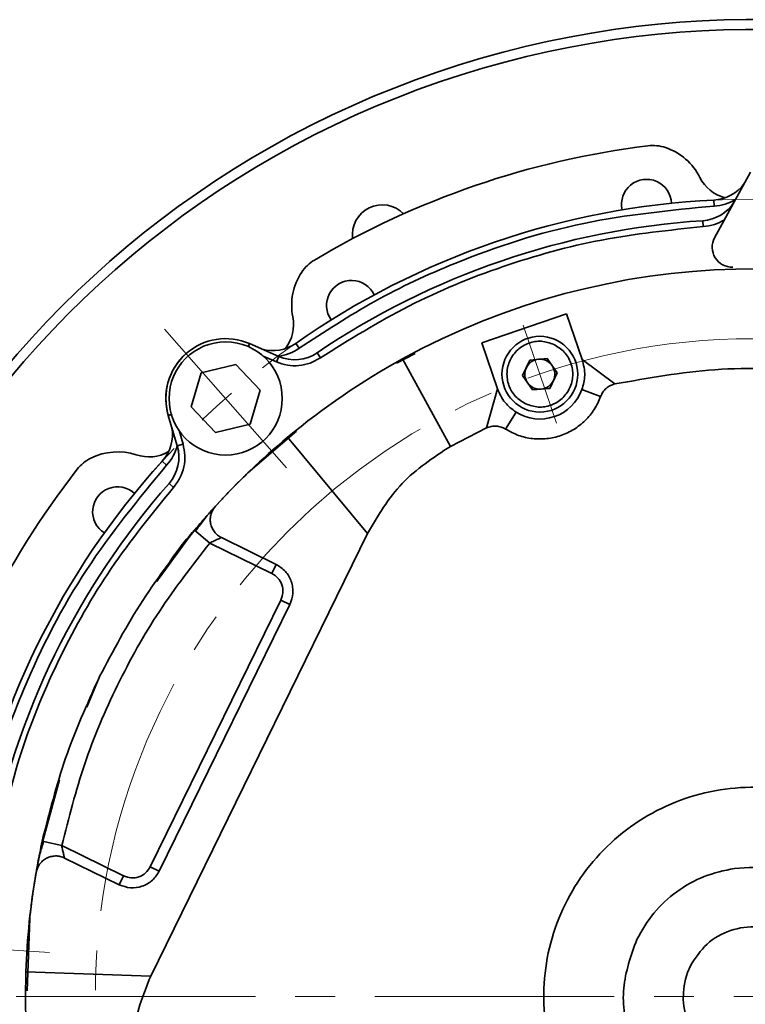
# Model space of a CAD drawing. Header units: millimetres. Extents: x -594 to 604, y -420 to 420.
# Tile 30 of 43: x 245 to 281, y 79 to 128. Entities that reach past the tile are written whole.
import ezdxf

# ---------------------------------------------------------------- set-up
doc = ezdxf.new("R2010")
doc.units = ezdxf.units.MM
doc.linetypes.add('点画线', pattern=[18, 12, -2, 2, -2])
doc.layers.add('中心线层', color=1, linetype='点画线', lineweight=18)
doc.layers.add('粗实线层', color=7, linetype='Continuous', lineweight=35)

msp = doc.modelspace()

# ---------------------------------------------------------------- linework, layer by layer
at = {"layer": '中心线层'}
for p, q in [((258.221, 105.669), (252.098, 112.611)), ((271.766, 107.901), (270.081, 112.819)), ((246.316, 81.355), (237.077, 81.934)), ((208.651, 79.141), (354.584, 79.141))]:
    msp.add_line(p, q, dxfattribs=at)
for radius in [40, 33]:
    msp.add_circle((281.618, 79.141), radius, dxfattribs=at)
at = {"layer": '粗实线层'}
for p, q in [((281.487, 120.498), (279.693, 117.205)), ((279.666, 118.793), (279.651, 119.092)), ((279.12, 117.76), (279.101, 118.059)), ((268.008, 111.928), (272.265, 113.387)), ((272.265, 113.387), (273.052, 111.089)), ((256.298, 111.743), (256.363, 111.892)), ((256.363, 111.892), (257.824, 111.253)), ((258.675, 111.907), (258.847, 111.661)), ((268.795, 109.631), (268.008, 111.928)), ((257.704, 110.979), (257.044, 111.266)), ((257.704, 110.979), (257.824, 111.253)), ((259.746, 111.43), (259.914, 111.182)), ((263.728, 110.918), (264.661, 111.394)), ((264.026, 111.122), (266.436, 106.741)), ((271.292, 111.144), (270.429, 111.071)), ((271.787, 110.433), (271.292, 111.144)), ((253.936, 110.431), (255.665, 110.846)), ((255.665, 110.846), (256.89, 109.557)), ((270.429, 111.071), (270.061, 110.287)), ((273.052, 111.089), (274.693, 109.87)), ((253.432, 108.726), (253.936, 110.431)), ((270.061, 110.287), (270.555, 109.576)), ((271.418, 109.649), (271.787, 110.433)), ((270.555, 109.576), (271.418, 109.649)), ((256.89, 109.557), (256.385, 107.851)), ((268.246, 107.662), (268.795, 109.631)), ((273.974, 109.239), (273.036, 109.584)), ((254.656, 107.436), (253.432, 108.726)), ((252.284, 108.295), (252.472, 108.35)), ((252.734, 106.766), (252.284, 108.295)), ((269.731, 108.452), (269.201, 107.604)), ((256.385, 107.851), (254.656, 107.436)), ((252.822, 107.529), (253.022, 106.85)), ((256.277, 105.411), (258.722, 107.504)), ((262.275, 102.377), (258.266, 107.193)), ((268.246, 107.662), (266.436, 106.741)), ((252.734, 106.766), (253.022, 106.85)), ((252.199, 105.799), (251.977, 106)), ((252.544, 104.683), (252.318, 104.881)), ((262.275, 102.377), (251.402, 80.174)), ((253.443, 102.345), (251.821, 100.123)), ((253.599, 102.533), (254.367, 101.892)), ((257.473, 100.371), (254.367, 101.892)), ((254.948, 102.164), (257.693, 100.82)), ((257.693, 100.82), (257.473, 100.371)), ((251.38, 85.655), (257.931, 99.033)), ((251.829, 85.435), (258.38, 98.813)), ((257.931, 99.033), (258.38, 98.813)), ((248.817, 95.146), (248.196, 93.664)), ((248.792, 95.101), (248.837, 95.193)), ((246.828, 90.007), (245.964, 86.892)), ((246.671, 89.46), (246.012, 87.17)), ((245.945, 86.858), (246.012, 87.17)), ((245.959, 86.931), (246.936, 86.718)), ((246.936, 86.718), (250.042, 85.197)), ((249.822, 84.748), (247.077, 86.092)), ((251.829, 85.435), (251.38, 85.655)), ((250.042, 85.197), (249.822, 84.748)), ((245.198, 79.423), (245.328, 83.052)), ((251.402, 80.174), (245.139, 80.388))]:
    msp.add_line(p, q, dxfattribs=at)
for centre, radius in [((270.924, 110.36), 1.9), ((255.161, 109.141), 2.84)]:
    msp.add_circle(centre, radius, dxfattribs=at)
for centre, radius, start, end in [((281.618, 79.141), 49, 25.9537, 191.7757), ((281.618, 79.141), 48.5, 25.9537, 191.8989), ((281.618, 79.141), 43, 97.0427, 120.7746), ((276.591, 119.831), 2, 71.5071, 97.0427), ((276.273, 118.883), 3, 26.7248, 71.5071), ((276.273, 118.883), 1.25, 2.1794, 193.138), ((280.739, 121.132), 2, 206.7248, 254.7424), ((279.553, 121.09), 2, 272.8179, 324.3992), ((281.618, 79.141), 40, 92.8179, 124.9995), ((279.553, 121.09), 2.3, 272.8179, 301.0692), ((263.018, 117.354), 1.5, 44.4744, 187.433), ((278.972, 120.055), 2, 273.6999, 328.1934), ((281.618, 79.141), 39, 93.6999, 124.1122), ((280.571, 116.726), 1, 151.4113, 271.5958), ((260.64, 114.367), 2, 120.7746, 146.3103), ((281.618, 79.141), 36.5, 9.0042, 118.8132), ((261.472, 113.813), 3, 146.3103, 191.0926), ((261.472, 113.813), 1.25, 24.6794, 215.638), ((256.565, 112.851), 2, 323.075, 11.0926), ((255.162, 109.142), 3, 66.4061, 196.4061), ((257.528, 113.545), 2, 254.1412, 304.9995), ((257.528, 113.545), 2.3, 276.9034, 304.9995), ((255.161, 109.141), 3, 131.3856, 198.306), ((258.624, 113.086), 2, 246.4061, 304.1122), ((281.618, 79.141), 36.5, 118.8132, 129.7756), ((270.924, 110.36), 0.75, 154.8302, 214.8302), ((270.924, 110.36), 0.75, 94.8302, 154.8302), ((270.924, 110.36), 0.75, 34.8302, 94.8302), ((270.924, 110.36), 0.75, 334.8302, 34.8302), ((270.924, 110.36), 0.75, 214.8302, 274.8302), ((270.924, 110.36), 0.75, 274.8302, 334.8302), ((270.924, 110.36), 2.25, 237.9844, 339.8329), ((250.495, 107.343), 2, 317.8179, 9.3992), ((281.618, 79.141), 36.5, 129.7756, 137.635), ((250.495, 107.343), 2.3, 317.8179, 346.0692), ((250.816, 106.201), 2, 318.6999, 16.4061), ((249.737, 103.464), 3, 71.7248, 116.5071), ((251.305, 108.212), 2, 251.7248, 299.7424), ((281.618, 79.141), 40, 137.8179, 169.9995), ((249.29, 104.359), 2, 116.5071, 142.0427), ((281.618, 79.141), 43, 142.0427, 165.7746), ((281.618, 79.141), 39, 138.6999, 169.1122), ((249.737, 103.464), 1.25, 47.1794, 238.138), ((281.618, 79.141), 36.5, 170.1824, 178.0417), ((281.618, 79.141), 3.5, 153.8163, 333.8163), ((281.618, 79.141), 3.5, 153.7474, 153.8163), ((281.618, 79.141), 36.5, 178.0417, 189.0042)]:
    msp.add_arc(centre, radius, start, end, dxfattribs=at)
for points, knots in [([(279.666, 118.793), (277.473, 118.58), (273.024, 118.147), (267.338, 116.309), (262.586, 114.103), (260.098, 112.479), (258.847, 111.661)], [0, 0, 0, 0, 6.596821, 13.38495, 17.809446, 22.290064, 22.290064, 22.290064, 22.290064]), ([(280.183, 118.104), (280.021, 118.015), (279.689, 117.833), (279.313, 117.785), (279.12, 117.76)], [0, 0, 0, 0, 0.548421, 1.126641, 1.126641, 1.126641, 1.126641]), ([(273.052, 111.089), (273.117, 110.827), (273.238, 110.331), (273.101, 109.823), (273.036, 109.584)], [0, 0, 0, 0, 0.808791, 1.530079, 1.530079, 1.530079, 1.530079]), ([(310.139, 92.512), (309.351, 94.007), (307.741, 97.062), (304.362, 101.139), (300.274, 104.723), (295.542, 107.575), (290.387, 109.564), (285.05, 110.597), (279.757, 110.766), (276.357, 110.164), (274.693, 109.87)], [0, 0, 0, 0, 5.061046, 10.345331, 15.789671, 21.317717, 26.845762, 32.290103, 37.574387, 42.635433, 42.635433, 42.635433, 42.635433]), ([(273.974, 109.239), (274.008, 109.316), (274.077, 109.468), (274.248, 109.653), (274.454, 109.799), (274.613, 109.846), (274.693, 109.87)], [0, 0, 0, 0, 0.2492343, 0.4981906, 0.7474162, 0.9963631, 0.9963631, 0.9963631, 0.9963631]), ([(269.731, 108.452), (269.533, 108.601), (269.113, 108.918), (268.905, 109.384), (268.795, 109.631)], [0, 0, 0, 0, 0.721289, 1.530079, 1.530079, 1.530079, 1.530079]), ([(268.246, 107.662), (268.324, 107.692), (268.479, 107.752), (268.731, 107.763), (268.98, 107.722), (269.127, 107.643), (269.201, 107.604)], [0, 0, 0, 0, 0.2492267, 0.4981901, 0.7474086, 0.9963631, 0.9963631, 0.9963631, 0.9963631]), ([(252.199, 105.799), (250.8, 104.098), (247.959, 100.646), (245.239, 95.325), (243.438, 90.405), (242.828, 87.498), (242.521, 86.035)], [0, 0, 0, 0, 6.596821, 13.38495, 17.809446, 22.290064, 22.290064, 22.290064, 22.290064]), ([(254.804, 103.905), (254.81, 103.911), (254.821, 103.924), (254.909, 104.018), (255.047, 104.167), (255.293, 104.425), (255.699, 104.846), (256.084, 105.222), (256.277, 105.411)], [0, 0, 0, 0, 0.259731, 0.526838, 0.794003, 1.053335, 1.579902, 2.106658, 2.106658, 2.106658, 2.106658]), ([(254.649, 103.736), (254.603, 103.679), (254.51, 103.563), (254.421, 103.35), (254.379, 103.114), (254.396, 102.873), (254.469, 102.646), (254.588, 102.448), (254.748, 102.279), (254.881, 102.203), (254.948, 102.164)], [0, 0, 0, 0, 0.216303, 0.442594, 0.679208, 0.926438, 1.15935, 1.389775, 1.621687, 1.853471, 1.853471, 1.853471, 1.853471]), ([(254.607, 103.689), (254.638, 103.724), (254.725, 103.82), (254.784, 103.884), (254.797, 103.898), (254.804, 103.905)], [0, 0, 0, 0, 0.0640632, 0.1795902, 0.2918927, 0.2918927, 0.2918927, 0.2918927]), ([(253.443, 102.345), (253.611, 102.546), (253.946, 102.948), (254.304, 103.354), (254.418, 103.48), (254.433, 103.496)], [0, 0, 0, 0, 0.707354, 1.41498, 1.518571, 1.518571, 1.518571, 1.518571]), ([(254.448, 103.515), (254.38, 103.437), (254.247, 103.285), (254.031, 103.016), (253.83, 102.748), (253.711, 102.573), (253.653, 102.488)], [0, 0, 0, 0, 0.352612, 0.687228, 1.002761, 1.29949, 1.29949, 1.29949, 1.29949]), ([(254.404, 103.465), (254.463, 103.531), (254.544, 103.621), (254.578, 103.658), (254.587, 103.668)], [0, 0, 0, 0, 0.2012645, 0.2734225, 0.2734225, 0.2734225, 0.2734225]), ([(253.796, 102.764), (253.788, 102.756), (252.978, 101.918), (252.338, 100.936), (251.704, 99.962)], [0, 0, 0, 0, 0.032543, 3.500448, 3.500448, 3.500448, 3.500448]), ([(254.367, 101.892), (254.438, 101.929), (254.58, 102.001), (254.745, 102.076), (254.849, 102.123), (254.906, 102.147), (254.942, 102.162), (254.946, 102.163), (254.948, 102.164)], [0, 0, 0, 0, 0.1725593, 0.3402783, 0.4266561, 0.5048942, 0.5761824, 0.6420887, 0.6420887, 0.6420887, 0.6420887]), ([(257.693, 100.82), (257.858, 100.715), (258.188, 100.504), (258.439, 100.058), (258.53, 99.671), (258.547, 99.273), (258.446, 98.995), (258.38, 98.813)], [0, 0, 0, 0, 0.587644, 1.174409, 1.482909, 1.781994, 2.35054, 2.35054, 2.35054, 2.35054]), ([(257.931, 99.033), (257.976, 99.157), (258.064, 99.406), (258.002, 99.805), (257.806, 100.158), (257.584, 100.3), (257.473, 100.371)], [0, 0, 0, 0, 0.391663, 0.783308, 1.174937, 1.566589, 1.566589, 1.566589, 1.566589]), ([(245.668, 85.455), (245.67, 85.469), (245.683, 85.543), (245.735, 85.829), (245.832, 86.339), (245.916, 86.732), (245.959, 86.931)], [0, 0, 0, 0, 0.106604, 0.571244, 1.032728, 1.504776, 1.504776, 1.504776, 1.504776]), ([(246.027, 86.917), (245.996, 86.819), (245.931, 86.618), (245.842, 86.294), (245.762, 85.959), (245.724, 85.761), (245.704, 85.659)], [0, 0, 0, 0, 0.296728, 0.612262, 0.946878, 1.29949, 1.29949, 1.29949, 1.29949]), ([(247.077, 86.092), (247.077, 86.094), (247.076, 86.098), (247.065, 86.135), (247.05, 86.196), (247.022, 86.307), (246.981, 86.483), (246.951, 86.639), (246.936, 86.718)], [0, 0, 0, 0, 0.0658987, 0.1371846, 0.2154252, 0.30181, 0.4695293, 0.642089, 0.642089, 0.642089, 0.642089]), ([(247.077, 86.092), (247.006, 86.121), (246.861, 86.181), (246.625, 86.203), (246.391, 86.172), (246.17, 86.088), (245.975, 85.955), (245.821, 85.785), (245.706, 85.587), (245.671, 85.44), (245.652, 85.364)], [0, 0, 0, 0, 0.231542, 0.473861, 0.707479, 0.939367, 1.18051, 1.406373, 1.622742, 1.853436, 1.853436, 1.853436, 1.853436]), ([(250.042, 85.197), (250.166, 85.153), (250.415, 85.064), (250.814, 85.127), (251.167, 85.322), (251.309, 85.544), (251.38, 85.655)], [0, 0, 0, 0, 0.391655, 0.783291, 1.174928, 1.566589, 1.566589, 1.566589, 1.566589]), ([(275.785, 82.009), (276.05, 82.464), (276.579, 83.375), (277.761, 84.443), (279.141, 85.238), (280.171, 85.462), (280.686, 85.574)], [0, 0, 0, 0, 1.574548, 3.149103, 4.723665, 6.298233, 6.298233, 6.298233, 6.298233]), ([(245.328, 83.052), (245.358, 83.319), (245.42, 83.855), (245.503, 84.434), (245.557, 84.786), (245.589, 84.987), (245.61, 85.114), (245.612, 85.13), (245.614, 85.138)], [0, 0, 0, 0, 0.526756, 1.053323, 1.312655, 1.57982, 1.846927, 2.106658, 2.106658, 2.106658, 2.106658]), ([(245.614, 85.138), (245.616, 85.149), (245.619, 85.169), (245.63, 85.24), (245.649, 85.344), (245.653, 85.368)], [0, 0, 0, 0, 0.0995895, 0.2020666, 0.2326647, 0.2326647, 0.2326647, 0.2326647]), ([(251.829, 85.435), (251.726, 85.272), (251.568, 85.022), (251.243, 84.791), (250.882, 84.626), (250.376, 84.55), (250.007, 84.682), (249.822, 84.748)], [0, 0, 0, 0, 0.56849, 0.86759, 1.176132, 1.762896, 2.350542, 2.350542, 2.350542, 2.350542]), ([(278.759, 73.303), (278.036, 73.766), (276.591, 74.692), (275.322, 76.99), (274.92, 79.584), (275.496, 81.2), (275.785, 82.009)], [0, 0, 0, 0, 2.548188, 5.096377, 7.644567, 10.192757, 10.192757, 10.192757, 10.192757])]:
    msp.add_open_spline(points, degree=3, knots=knots, dxfattribs=at)
for points in [[(279.12, 117.76), (277.416, 117.585), (274.007, 117.234), (269.046, 115.846), (264.276, 113.901), (261.368, 112.088), (259.914, 111.182)], [(271.625, 111.853), (271.419, 111.923), (271.007, 112.061), (270.348, 111.95), (269.784, 111.612), (269.391, 111.08), (269.232, 110.438), (269.332, 109.788), (269.667, 109.209), (270.037, 108.981), (270.222, 108.867)], [(270.222, 108.867), (270.428, 108.797), (270.84, 108.658), (271.499, 108.77), (272.063, 109.108), (272.456, 109.64), (272.615, 110.282), (272.515, 110.931), (272.18, 111.51), (271.81, 111.739), (271.625, 111.853)], [(259.914, 111.182), (259.746, 111.085), (259.411, 110.892), (258.837, 110.775), (258.252, 110.785), (257.886, 110.914), (257.704, 110.979)], [(273.974, 109.239), (273.877, 109.019), (273.682, 108.578), (273.213, 108.018), (272.643, 107.57), (271.985, 107.26), (271.276, 107.102), (270.551, 107.106), (269.838, 107.261), (269.413, 107.49), (269.201, 107.604)], [(253.022, 106.85), (253.063, 106.661), (253.146, 106.283), (253.083, 105.7), (252.895, 105.146), (252.661, 104.837), (252.544, 104.683)], [(266.436, 106.741), (265.574, 106.174), (263.85, 105.041), (262.8, 103.265), (262.275, 102.377)], [(252.544, 104.683), (251.463, 103.354), (249.3, 100.695), (246.774, 96.206), (244.776, 91.458), (244.002, 88.12), (243.614, 86.451)], [(248.837, 95.193), (249.52, 96.488), (250.887, 99.078), (252.695, 101.381), (253.599, 102.533)], [(246.936, 86.718), (247.287, 88.097), (247.99, 90.854), (249.669, 94.786), (251.745, 98.524), (253.493, 100.769), (254.367, 101.892)], [(245.959, 86.931), (246.31, 88.335), (247.011, 91.143), (248.199, 93.782), (248.792, 95.101)], [(277, 69.711), (276.4, 70.048), (275.2, 70.723), (273.694, 72.155), (272.48, 73.83), (271.62, 75.716), (271.144, 77.732), (271.071, 79.803), (271.402, 81.848), (272.127, 83.788), (273.216, 85.551), (274.628, 87.067), (276.308, 88.278), (278.193, 89.138), (280.21, 89.615), (282.277, 89.683), (284.332, 89.372), (285.601, 88.838), (286.236, 88.571)], [(286.236, 88.571), (286.836, 88.233), (288.036, 87.559), (289.541, 86.126), (290.755, 84.451), (291.615, 82.565), (292.091, 80.549), (292.165, 78.479), (291.833, 76.434), (291.108, 74.493), (290.019, 72.731), (288.607, 71.215), (286.927, 70.003), (285.042, 69.144), (283.025, 68.666), (280.958, 68.598), (278.903, 68.909), (277.634, 69.444), (277, 69.711)], [(280.686, 85.574), (281.34, 85.617), (282.648, 85.705), (283.867, 85.221), (284.476, 84.978)], [(278.479, 80.689), (278.728, 81.076), (279.228, 81.851), (280.468, 82.538), (281.85, 82.725), (283.204, 82.362), (284.317, 81.51), (285.011, 80.301), (285.223, 78.899), (284.913, 78.03), (284.759, 77.596)], [(251.402, 80.174), (251.022, 79.215), (250.263, 77.296), (250.425, 75.239), (250.506, 74.211)]]:
    msp.add_open_spline(points, degree=3, dxfattribs=at)

doc.saveas('drawing.dxf')
